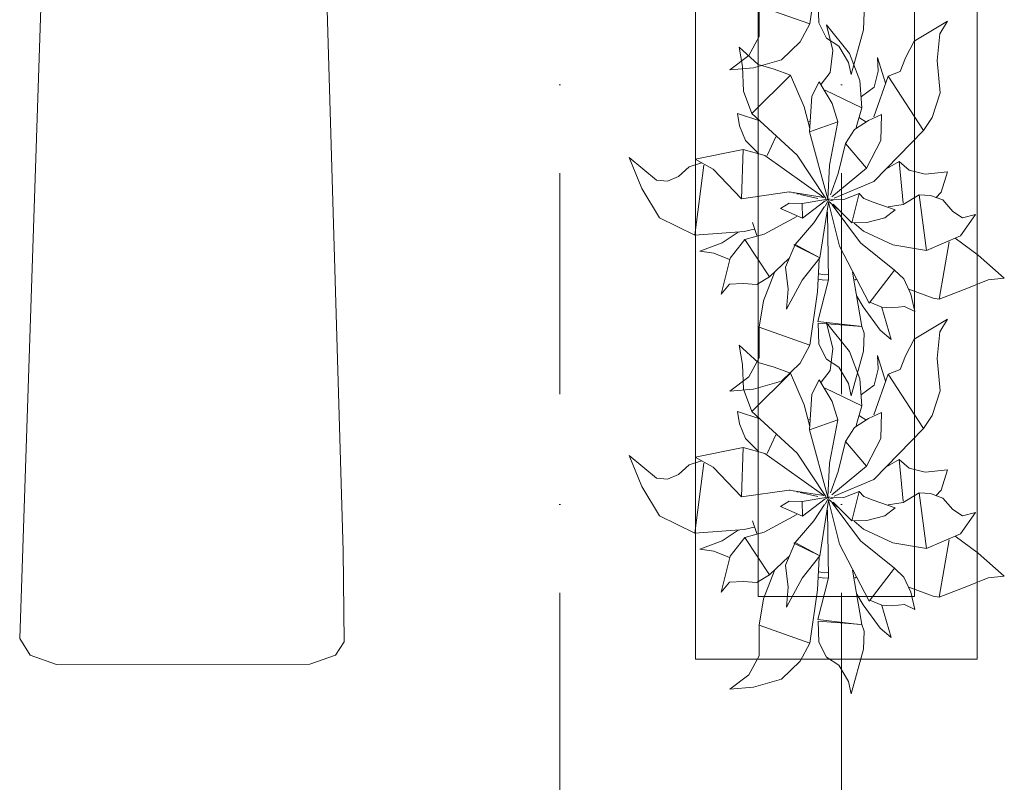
# Model space of a CAD drawing. Header units: millimetres. Extents: x -14761 to 157739, y -22400 to 107990.
# Tile 213 of 256: x 106688 to 108260, y 45642 to 46860. Entities that reach past the tile are written whole.
import ezdxf

# ---------------------------------------------------------------- set-up
doc = ezdxf.new("R2010")
doc.units = ezdxf.units.MM
doc.header["$MEASUREMENT"] = 0
doc.linetypes.add('Штрихпунктирная', pattern=[670.277762, 352.777767, -176.388884, 0, -141.111112])
for name, color, linetype in [('Интерьер - лежаки 2', 7, 'Continuous'), ('Интерьер - Мебель', 7, 'Continuous'), ('Элемент Модели - Оси', 7, 'Continuous')]:
    doc.layers.add(name, color=color, linetype=linetype)

msp = doc.modelspace()

# ---------------------------------------------------------------- linework, layer by layer
at = {"layer": 'Интерьер - лежаки 2', "color": 7, "linetype": 'Continuous', "lineweight": 15, "flags": 128}
msp.add_lwpolyline([(107204.1, 46011.1), (107205.9, 45865.9), (107191.8, 45844.5), (107151.1, 45830), (106746.2, 45829.9), (106704.4, 45844.5), (106687.7, 45871.3), (106741.1, 47470), (107161.1, 47470)], close=True, dxfattribs=at)
at = {"layer": 'Интерьер - Мебель', "color": 7, "linetype": 'Continuous', "lineweight": 15}
for p, q in [((107766.5, 47338.5), (107766.5, 45838.5)), ((108216.5, 45838.5), (108216.5, 47338.5)), ((107866.5, 47238.5), (107866.5, 45938.5)), ((108116.5, 45938.5), (108116.5, 47238.5)), ((107866.5, 45938.5), (108116.5, 45938.5)), ((107766.5, 45838.5), (108216.5, 45838.5))]:
    msp.add_line(p, q, dxfattribs=at)
at = {"layer": 'Интерьер - Мебель', "color": 252, "linetype": 'Continuous', "lineweight": 5}
for p, q in [((107949.4, 46852.9), (107961.4, 46937.9)), ((107949.4, 46852.9), (107961.4, 46937.9)), ((107868.1, 46832.7), (107868.4, 46881.5)), ((107868.1, 46832.7), (107868.4, 46881.5)), ((107868.4, 46881.5), (107949.4, 46852.9)), ((107868.4, 46881.5), (107949.4, 46852.9)), ((107962.4, 46888), (107963.6, 46854.5)), ((107962.4, 46888), (107963.6, 46854.5)), ((108034.8, 46843.4), (108035.9, 46871.8)), ((108034.8, 46843.4), (108035.9, 46871.8)), ((107933.8, 46824.3), (107949.4, 46852.9)), ((107933.8, 46824.3), (107949.4, 46852.9)), ((107963.6, 46854.5), (107976, 46830.4)), ((107963.6, 46854.5), (107976, 46830.4)), ((107976, 46851.5), (107986.1, 46810.5)), ((107976, 46851.5), (108012.4, 46805.6)), ((107976, 46851.5), (107986.1, 46810.5)), ((107976, 46851.5), (108012.4, 46805.6)), ((108115.6, 46825.4), (108169.1, 46857.4)), ((108115.6, 46825.4), (108169.1, 46857.4)), ((108156.6, 46837.1), (108169.1, 46857.4)), ((108156.6, 46837.1), (108169.1, 46857.4)), ((107851.6, 46802.4), (107868.1, 46832.7)), ((107851.6, 46802.4), (107868.1, 46832.7)), ((108015.1, 46772.1), (108034.8, 46843.4)), ((108015.1, 46772.1), (108034.8, 46843.4)), ((108152.5, 46794.5), (108156.6, 46837.1)), ((108152.5, 46794.5), (108156.6, 46837.1)), ((107836.5, 46815.6), (107841.9, 46784.9)), ((107836.5, 46815.6), (107866.5, 46788.3)), ((107836.5, 46815.6), (107841.9, 46784.9)), ((107836.5, 46815.6), (107866.5, 46788.3)), ((107903.8, 46795.5), (107933.8, 46824.3)), ((107903.8, 46795.5), (107933.8, 46824.3)), ((107976, 46830.4), (107995.7, 46817.5)), ((107976, 46830.4), (107995.7, 46817.5)), ((107995.7, 46817.5), (108010.9, 46791.5)), ((107995.7, 46817.5), (108010.9, 46791.5)), ((108102, 46798.9), (108115.6, 46825.4)), ((108102, 46798.9), (108115.6, 46825.4)), ((107821.5, 46779.4), (107851.6, 46802.4)), ((107821.5, 46779.4), (107851.6, 46802.4)), ((107981.6, 46775.1), (107986.1, 46810.5)), ((107981.6, 46775.1), (107986.1, 46810.5)), ((108012.4, 46805.6), (108029, 46762.3)), ((108012.4, 46805.6), (108029, 46762.3)), ((108057.3, 46799.3), (108058.3, 46777.6)), ((108057.3, 46799.3), (108070.2, 46758.5)), ((108057.3, 46799.3), (108058.3, 46777.6)), ((108057.3, 46799.3), (108070.2, 46758.5)), ((107841.9, 46784.9), (107843.1, 46745.4)), ((107841.9, 46784.9), (107843.1, 46745.4)), ((107859.5, 46782.7), (107903.8, 46795.5)), ((107859.5, 46782.7), (107903.8, 46795.5)), ((107866.5, 46788.3), (107892.3, 46780.4)), ((107866.5, 46788.3), (107892.3, 46780.4)), ((108010.9, 46791.5), (108015.1, 46772.1)), ((108010.9, 46791.5), (108015.1, 46772.1)), ((108093.4, 46777), (108102, 46798.9)), ((108093.4, 46777), (108102, 46798.9)), ((108152.5, 46794.5), (108157.5, 46743)), ((108152.5, 46794.5), (108157.5, 46743)), ((107821.5, 46779.4), (107859.5, 46782.7)), ((107821.5, 46779.4), (107859.5, 46782.7)), ((107856.7, 46710), (107918.5, 46771.1)), ((107856.7, 46710), (107918.5, 46771.1)), ((107892.3, 46780.4), (107918.5, 46771.1)), ((107892.3, 46780.4), (107918.5, 46771.1)), ((107918.5, 46771.1), (107940.2, 46720.5)), ((107918.5, 46771.1), (107940.2, 46720.5)), ((107967.4, 46756.6), (107981.6, 46775.1)), ((107967.4, 46756.6), (107981.6, 46775.1)), ((108051.3, 46704.6), (108074.5, 46769.5)), ((108051.3, 46704.6), (108074.5, 46769.5)), ((108051.8, 46751.8), (108058.3, 46777.6)), ((108051.8, 46751.8), (108058.3, 46777.6)), ((108074.5, 46769.5), (108093.4, 46777)), ((108074.5, 46769.5), (108093.4, 46777)), ((108074.5, 46769.5), (108130.6, 46682.7)), ((108074.5, 46769.5), (108130.6, 46682.7)), ((107952.2, 46737.6), (107964.2, 46760.6)), ((107952.2, 46737.6), (107964.2, 46760.6)), ((107964.2, 46760.6), (107984.9, 46726)), ((107964.2, 46760.6), (107984.9, 46726)), ((108029, 46762.3), (108032.2, 46719)), ((108029, 46762.3), (108032.2, 46719)), ((107843.1, 46745.4), (107856.7, 46710)), ((107843.1, 46745.4), (107856.7, 46710)), ((107948.8, 46680.5), (107952.2, 46737.6)), ((107948.8, 46680.5), (107952.2, 46737.6)), ((107973.5, 46747), (108032.2, 46719)), ((107973.5, 46747), (108032.2, 46719)), ((108031.9, 46736.8), (108051.8, 46751.8)), ((108031.9, 46736.8), (108051.8, 46751.8)), ((108144.3, 46703.3), (108157.5, 46743)), ((108144.3, 46703.3), (108157.5, 46743)), ((107984.9, 46726), (107993.7, 46696.3)), ((107984.9, 46726), (107993.7, 46696.3)), ((107833.8, 46710), (107836.8, 46690.3)), ((107833.8, 46710), (107869.3, 46698.1)), ((107833.8, 46710), (107836.8, 46690.3)), ((107833.8, 46710), (107869.3, 46698.1)), ((107856.7, 46710), (107929, 46643.1)), ((107856.7, 46710), (107929, 46643.1)), ((107940.2, 46720.5), (107949.1, 46685.7)), ((107940.2, 46720.5), (107949.1, 46685.7)), ((108023.4, 46687.3), (108032.2, 46719)), ((108023.4, 46687.3), (108032.2, 46719)), ((108042.6, 46698.8), (108063.5, 46708.4)), ((108042.6, 46698.8), (108063.5, 46708.4)), ((108062.8, 46666.8), (108063.5, 46708.4)), ((108062.8, 46666.8), (108063.5, 46708.4)), ((107836.8, 46690.3), (107846.7, 46666.9)), ((107836.8, 46690.3), (107846.7, 46666.9)), ((107946, 46696.6), (107949.7, 46697.8)), ((107946, 46696.6), (107949.7, 46697.8)), ((107948.8, 46680.5), (107993.7, 46696.3)), ((107948.8, 46680.5), (107993.7, 46696.3)), ((107980.7, 46627.3), (107993.7, 46696.3)), ((107980.7, 46627.3), (107993.7, 46696.3)), ((108020.4, 46684.2), (108042.6, 46698.8)), ((108020.4, 46684.2), (108042.6, 46698.8)), ((108028.7, 46703.1), (108038.4, 46696.4)), ((108028.7, 46703.1), (108038.4, 46696.4)), ((108130.6, 46682.7), (108144.3, 46703.3)), ((108130.6, 46682.7), (108144.3, 46703.3)), ((107948.8, 46680.5), (107977.9, 46573.2)), ((107948.8, 46680.5), (107977.9, 46573.2)), ((108005.9, 46661.9), (108020.4, 46684.2)), ((108005.9, 46661.9), (108020.4, 46684.2)), ((108051.5, 46601.3), (108130.6, 46682.7)), ((108051.5, 46601.3), (108130.6, 46682.7)), ((107846.7, 46666.9), (107867.3, 46645.9)), ((107846.7, 46666.9), (107867.3, 46645.9)), ((107880.9, 46642.7), (107894.7, 46672.8)), ((107880.9, 46642.7), (107894.7, 46672.8)), ((107994.4, 46614), (108005.9, 46661.9)), ((107994.4, 46614), (108005.9, 46661.9)), ((108005.9, 46661.9), (108039.7, 46622.6)), ((108005.9, 46661.9), (108039.7, 46622.6)), ((108039.7, 46622.6), (108062.8, 46666.8)), ((108039.7, 46622.6), (108062.8, 46666.8)), ((107766.2, 46636.7), (107842.5, 46652.3)), ((107766.2, 46636.7), (107842.5, 46652.3)), ((107840.2, 46573.4), (107842.5, 46652.3)), ((107840.2, 46573.4), (107842.5, 46652.3)), ((107842.5, 46652.3), (107877.2, 46642.8)), ((107842.5, 46652.3), (107877.2, 46642.8)), ((107877.2, 46642.8), (107971.3, 46575.6)), ((107877.2, 46642.8), (107971.3, 46575.6)), ((107929, 46643.1), (107974.7, 46573.8)), ((107929, 46643.1), (107974.7, 46573.8)), ((107660.6, 46639.7), (107680.8, 46590.1)), ((107660.6, 46639.7), (107704.5, 46603.6)), ((107660.6, 46639.7), (107680.8, 46590.1)), ((107660.6, 46639.7), (107704.5, 46603.6)), ((107756.7, 46624.8), (107776.4, 46631.1)), ((107756.7, 46624.8), (107776.4, 46631.1)), ((107765.7, 46515.5), (107779.8, 46627.2)), ((107765.7, 46515.5), (107779.8, 46627.2)), ((107766.2, 46636.7), (107795, 46620.8)), ((107766.2, 46636.7), (107795, 46620.8)), ((107977.9, 46573.2), (107980.7, 46627.3)), ((107977.9, 46573.2), (107980.7, 46627.3)), ((108073.2, 46622.4), (108091.7, 46633.3)), ((108073.2, 46622.4), (108091.7, 46633.3)), ((108091.7, 46633.3), (108098, 46566.5)), ((108091.7, 46633.3), (108108, 46619.4)), ((108091.7, 46633.3), (108098, 46566.5)), ((108091.7, 46633.3), (108108, 46619.4)), ((107739.6, 46609), (107756.7, 46624.8)), ((107739.6, 46609), (107756.7, 46624.8)), ((107795, 46620.8), (107840.2, 46573.4)), ((107795, 46620.8), (107840.2, 46573.4)), ((107982.3, 46579.7), (107994.4, 46614)), ((107982.3, 46579.7), (107994.4, 46614)), ((107984.1, 46576.9), (108039.7, 46622.6)), ((107984.1, 46576.9), (108039.7, 46622.6)), ((108074.7, 46625.6), (108075.5, 46623.1)), ((108074.7, 46625.6), (108075.5, 46623.1)), ((108108, 46619.4), (108133.5, 46612.8)), ((108108, 46619.4), (108133.5, 46612.8)), ((108133.5, 46612.8), (108168.9, 46616.8)), ((108133.5, 46612.8), (108168.9, 46616.8)), ((108159, 46584.1), (108168.9, 46616.8)), ((108159, 46584.1), (108168.9, 46616.8)), ((107704.5, 46603.6), (107721.8, 46601.8)), ((107704.5, 46603.6), (107721.8, 46601.8)), ((107721.8, 46601.8), (107739.6, 46609)), ((107721.8, 46601.8), (107739.6, 46609)), ((107988.2, 46574.6), (108051.5, 46601.3)), ((107988.2, 46574.6), (108051.5, 46601.3)), ((107680.8, 46590.1), (107709, 46543.1)), ((107680.8, 46590.1), (107709, 46543.1)), ((107840.2, 46573.4), (107916.3, 46584.5)), ((107840.2, 46573.4), (107916.3, 46584.5)), ((107916.3, 46584.5), (107971.3, 46575.6)), ((107916.3, 46584.5), (107971.3, 46575.6)), ((107916.6, 46584.2), (107917.6, 46584)), ((107916.6, 46584.2), (107917.6, 46584)), ((107922.4, 46583), (107924.4, 46582.5)), ((107922.4, 46583), (107924.4, 46582.5)), ((107928.2, 46581.7), (107932.1, 46580.9)), ((107928.2, 46581.7), (107932.1, 46580.9)), ((107934, 46580.4), (107962, 46574.3)), ((107934, 46580.4), (107962, 46574.3)), ((108003.3, 46572.5), (108027.9, 46581.9)), ((108003.3, 46572.5), (108027.9, 46581.9)), ((108016.1, 46535.3), (108027.9, 46581.9)), ((108016.1, 46535.3), (108027.9, 46581.9)), ((108027.9, 46581.9), (108035.6, 46574)), ((108027.9, 46581.9), (108035.6, 46574)), ((108098, 46564.5), (108123.6, 46580.1)), ((108098, 46564.5), (108123.6, 46580.1)), ((108123.6, 46580.1), (108135.5, 46491)), ((108123.6, 46580.1), (108142, 46578.7)), ((108123.6, 46580.1), (108135.5, 46491)), ((108123.6, 46580.1), (108142, 46578.7)), ((108150.4, 46575.2), (108159, 46584.1)), ((108150.4, 46575.2), (108159, 46584.1)), ((107902.6, 46558), (107916.4, 46566.8)), ((107902.6, 46558), (107916.4, 46566.8)), ((107916.4, 46566.8), (107937.1, 46566.1)), ((107916.4, 46566.8), (107937.1, 46566.1)), ((107937.1, 46566.1), (107977.9, 46573.2)), ((107937.1, 46566.1), (107977.9, 46573.2)), ((107937.1, 46566.1), (107937.3, 46542.5)), ((107937.1, 46566.1), (107937.3, 46542.5)), ((107937.3, 46542.5), (107973.9, 46570.3)), ((107937.3, 46542.5), (107973.9, 46570.3)), ((107965.4, 46479.2), (107979.2, 46567.6)), ((107965.4, 46479.2), (107979.2, 46567.6)), ((107973.7, 46561.6), (107980.1, 46573.6)), ((107973.7, 46561.6), (107980.1, 46573.6)), ((107974.4, 46570.5), (107980.1, 46573.6)), ((107974.4, 46570.5), (107980.1, 46573.6)), ((107975.4, 46572.8), (107977.4, 46572.3)), ((107975.4, 46572.8), (107977.4, 46572.3)), ((107976.9, 46572.5), (107977.9, 46573.2)), ((107976.9, 46572.5), (107977.9, 46573.2)), ((107979.1, 46568.4), (107996.4, 46498)), ((107979.1, 46568.4), (107996.4, 46498)), ((107979.3, 46571.9), (107986.2, 46570.2)), ((107979.3, 46571.9), (107986.2, 46570.2)), ((107979.3, 46569.5), (107993.9, 46556.9)), ((107979.3, 46569.5), (107993.9, 46556.9)), ((107982.6, 46573.1), (108003.3, 46572.5)), ((107982.6, 46573.1), (108003.3, 46572.5)), ((107984.8, 46563.9), (108030.3, 46503)), ((107984.8, 46563.9), (108030.3, 46503)), ((107986.3, 46564.9), (108016.1, 46535.3)), ((107986.3, 46564.9), (108016.1, 46535.3)), ((108035.6, 46574), (108050.1, 46568.4)), ((108035.6, 46574), (108050.1, 46568.4)), ((108050.1, 46568.4), (108085.3, 46556)), ((108050.1, 46568.4), (108085.3, 46556)), ((108074.2, 46560.8), (108098, 46564.5)), ((108074.2, 46560.8), (108098, 46564.5)), ((108142, 46578.7), (108161.6, 46571.7)), ((108142, 46578.7), (108161.6, 46571.7)), ((108161.6, 46571.7), (108177.7, 46553.2)), ((108161.6, 46571.7), (108177.7, 46553.2)), ((107902.6, 46558), (107937.3, 46542.5)), ((107902.6, 46558), (107937.3, 46542.5)), ((107955.8, 46535.2), (107972.4, 46561.5)), ((107955.8, 46535.2), (107972.4, 46561.5)), ((107977.2, 46552.1), (107979, 46444)), ((107977.2, 46552.1), (107979, 46444)), ((108069.2, 46543.2), (108085.3, 46556)), ((108069.2, 46543.2), (108085.3, 46556)), ((108177.7, 46553.2), (108193.1, 46543.4)), ((108177.7, 46553.2), (108193.1, 46543.4)), ((108189.7, 46514.2), (108213.7, 46548.5)), ((108189.7, 46514.2), (108213.7, 46548.5)), ((108193.1, 46543.4), (108213.7, 46548.5)), ((108193.1, 46543.4), (108213.7, 46548.5)), ((107709, 46543.1), (107765.7, 46515.5)), ((107709, 46543.1), (107765.7, 46515.5)), ((107857.7, 46535.5), (107864.8, 46514.8)), ((107857.7, 46535.5), (107864.8, 46514.8)), ((107876.4, 46517.1), (107928.2, 46545.3)), ((107876.4, 46517.1), (107928.2, 46545.3)), ((107925.8, 46500.5), (107955.8, 46535.2)), ((107925.8, 46500.5), (107955.8, 46535.2)), ((108016.1, 46535.3), (108040.2, 46535.7)), ((108016.1, 46535.3), (108040.2, 46535.7)), ((108020, 46534.6), (108034.7, 46522.1)), ((108020, 46534.6), (108034.7, 46522.1)), ((108040.2, 46535.7), (108069.2, 46543.2)), ((108040.2, 46535.7), (108069.2, 46543.2)), ((107765.7, 46515.5), (107844.1, 46521.5)), ((107765.7, 46515.5), (107844.1, 46521.5)), ((107809.4, 46503), (107834.9, 46520.2)), ((107809.4, 46503), (107834.9, 46520.2)), ((107844.1, 46521.5), (107860.5, 46524.9)), ((107844.1, 46521.5), (107860.5, 46524.9)), ((107845.6, 46508.7), (107876.4, 46517.1)), ((107845.6, 46508.7), (107876.4, 46517.1)), ((108034.7, 46522.1), (108081.6, 46500.3)), ((108034.7, 46522.1), (108081.6, 46500.3)), ((107773.6, 46490), (107809.4, 46503)), ((107773.6, 46490), (107809.4, 46503)), ((107821.8, 46478.9), (107845.6, 46508.7)), ((107821.8, 46478.9), (107845.6, 46508.7)), ((107845.6, 46508.7), (107885, 46449)), ((107845.6, 46508.7), (107885, 46449)), ((108030.3, 46503), (108084.3, 46459.8)), ((108030.3, 46503), (108084.3, 46459.8)), ((108135.5, 46491), (108189.7, 46514.2)), ((108135.5, 46491), (108189.7, 46514.2)), ((108155.8, 46413.4), (108171.5, 46504.6)), ((108155.8, 46413.4), (108171.5, 46504.6)), ((108181.3, 46510.7), (108218, 46483.5)), ((108181.3, 46510.7), (108218, 46483.5)), ((107773.6, 46490), (107796, 46486.9)), ((107773.6, 46490), (107796, 46486.9)), ((107796, 46486.9), (107820.7, 46476.8)), ((107796, 46486.9), (107820.7, 46476.8)), ((107910.6, 46464.6), (107925.8, 46500.5)), ((107910.6, 46464.6), (107925.8, 46500.5)), ((107923.6, 46499.8), (107925.8, 46500.5)), ((107923.6, 46499.8), (107925.8, 46500.5)), ((107923.6, 46499.8), (107965.4, 46479.2)), ((107923.6, 46499.8), (107965.4, 46479.2)), ((107925.8, 46500.5), (107965.4, 46479.2)), ((107925.8, 46500.5), (107965.4, 46479.2)), ((107996.4, 46498), (108043.7, 46407)), ((107996.4, 46498), (108043.7, 46407)), ((108081.6, 46500.3), (108135.5, 46491)), ((108081.6, 46500.3), (108135.5, 46491)), ((107807.6, 46421.3), (107821.8, 46478.9)), ((107807.6, 46421.3), (107821.8, 46478.9)), ((107885, 46449), (107915.7, 46478.4)), ((107885, 46449), (107915.7, 46478.4)), ((107936.8, 46443.5), (107965.4, 46479.2)), ((107936.8, 46443.5), (107965.4, 46479.2)), ((107961.4, 46424.8), (107964.2, 46476.8)), ((107961.4, 46424.8), (107964.2, 46476.8)), ((108218, 46483.5), (108259.7, 46446.7)), ((108218, 46483.5), (108259.7, 46446.7)), ((107875.1, 46410.5), (107892.7, 46456)), ((107875.1, 46410.5), (107892.7, 46456)), ((107910.6, 46464.6), (107914.6, 46429)), ((107910.6, 46464.6), (107914.6, 46429)), ((107964.1, 46453.8), (107972.2, 46452.2)), ((107964.1, 46453.8), (107972.2, 46452.2)), ((108017.3, 46456.5), (108032.4, 46369.4)), ((108017.3, 46456.5), (108032.4, 46369.4)), ((108043.7, 46407), (108084.3, 46459.8)), ((108043.7, 46407), (108084.3, 46459.8)), ((108084.3, 46459.8), (108099.4, 46445.5)), ((108084.3, 46459.8), (108099.4, 46445.5)), ((107821.1, 46437.4), (107842.6, 46438.4)), ((107821.1, 46437.4), (107842.6, 46438.4)), ((107842.6, 46438.4), (107864.7, 46436.6)), ((107842.6, 46438.4), (107864.7, 46436.6)), ((107864.7, 46436.6), (107885, 46449)), ((107864.7, 46436.6), (107885, 46449)), ((107911.8, 46397.1), (107936.8, 46443.5)), ((107911.8, 46397.1), (107936.8, 46443.5)), ((107961.8, 46377.8), (107979, 46444)), ((107961.8, 46377.8), (107979, 46444)), ((107963, 46445.3), (107971.8, 46443.5)), ((107963, 46445.3), (107971.8, 46443.5)), ((107971.8, 46443.5), (107978.5, 46443.9)), ((107971.8, 46443.5), (107978.5, 46443.9)), ((107972.2, 46452.2), (107977.8, 46452.6)), ((107972.2, 46452.2), (107977.8, 46452.6)), ((108021, 46443.8), (108023, 46445)), ((108021, 46443.8), (108023, 46445)), ((108099.4, 46445.5), (108110.7, 46421)), ((108099.4, 46445.5), (108110.7, 46421)), ((108202.6, 46431.3), (108233.7, 46444.2)), ((108202.6, 46431.3), (108233.7, 46444.2)), ((108233.7, 46444.2), (108259.7, 46446.7)), ((108233.7, 46444.2), (108259.7, 46446.7)), ((107807.6, 46421.3), (107821.1, 46437.4)), ((107807.6, 46421.3), (107821.1, 46437.4)), ((107911.8, 46397.1), (107914.6, 46429)), ((107911.8, 46397.1), (107914.6, 46429)), ((107949.4, 46339.8), (107961.4, 46424.8)), ((107949.4, 46339.8), (107961.4, 46424.8)), ((108107, 46429.3), (108145.9, 46414.6)), ((108107, 46429.3), (108145.9, 46414.6)), ((108155.8, 46413.4), (108202.6, 46431.3)), ((108155.8, 46413.4), (108202.6, 46431.3)), ((107868.4, 46368.5), (107875.1, 46410.5)), ((107868.4, 46368.5), (107875.1, 46410.5)), ((108024.3, 46418.2), (108034.1, 46400.9)), ((108024.3, 46418.2), (108034.1, 46400.9)), ((108045, 46408.7), (108064.4, 46400.3)), ((108045, 46408.7), (108064.4, 46400.3)), ((108110.7, 46421), (108116.6, 46393.4)), ((108110.7, 46421), (108116.6, 46393.4)), ((108145.9, 46414.6), (108155.8, 46413.4)), ((108145.9, 46414.6), (108155.8, 46413.4)), ((108034.1, 46400.9), (108061.4, 46363.9)), ((108034.1, 46400.9), (108061.4, 46363.9)), ((108063.9, 46399.7), (108079.1, 46348.9)), ((108063.9, 46399.7), (108079.1, 46348.9)), ((108064.4, 46400.3), (108080.3, 46399.5)), ((108064.4, 46400.3), (108080.3, 46399.5)), ((108080.3, 46399.5), (108100.4, 46401.5)), ((108080.3, 46399.5), (108100.4, 46401.5)), ((108100.4, 46401.5), (108116.6, 46393.4)), ((108100.4, 46401.5), (108116.6, 46393.4)), ((107961.8, 46377.8), (108028.6, 46369.9)), ((107961.8, 46377.8), (108028.6, 46369.9)), ((107962.4, 46375), (107963.6, 46341.4)), ((107962.4, 46375), (108032.4, 46369.4)), ((107962.4, 46375), (107963.6, 46341.4)), ((107962.4, 46375), (108032.4, 46369.4)), ((107976, 46375.5), (107986.1, 46334.4)), ((107976, 46375.5), (108012.4, 46329.6)), ((107976, 46375.5), (107986.1, 46334.4)), ((107976, 46375.5), (108012.4, 46329.6)), ((108115.6, 46349.4), (108169.1, 46381.3)), ((108115.6, 46349.4), (108169.1, 46381.3)), ((108156.6, 46361.1), (108169.1, 46381.3)), ((108156.6, 46361.1), (108169.1, 46381.3)), ((107868.1, 46319.7), (107868.4, 46368.5)), ((107868.1, 46319.7), (107868.4, 46368.5)), ((107868.4, 46368.5), (107949.4, 46339.8)), ((107868.4, 46368.5), (107949.4, 46339.8)), ((108032.4, 46369.4), (108035.9, 46358.7)), ((108032.4, 46369.4), (108035.9, 46358.7)), ((108061.4, 46363.9), (108079.1, 46348.9)), ((108061.4, 46363.9), (108079.1, 46348.9)), ((108152.5, 46318.4), (108156.6, 46361.1)), ((108152.5, 46318.4), (108156.6, 46361.1)), ((108034.8, 46330.3), (108035.9, 46358.7)), ((108034.8, 46330.3), (108035.9, 46358.7)), ((108102, 46322.9), (108115.6, 46349.4)), ((108102, 46322.9), (108115.6, 46349.4)), ((107836.5, 46339.6), (107841.9, 46308.9)), ((107836.5, 46339.6), (107866.5, 46312.3)), ((107836.5, 46339.6), (107841.9, 46308.9)), ((107836.5, 46339.6), (107866.5, 46312.3)), ((107933.8, 46311.2), (107949.4, 46339.8)), ((107933.8, 46311.2), (107949.4, 46339.8)), ((107963.6, 46341.4), (107976, 46317.4)), ((107963.6, 46341.4), (107976, 46317.4)), ((107981.6, 46299.1), (107986.1, 46334.4)), ((107981.6, 46299.1), (107986.1, 46334.4)), ((108012.4, 46329.6), (108029, 46286.2)), ((108012.4, 46329.6), (108029, 46286.2)), ((108015.1, 46259.1), (108034.8, 46330.3)), ((108015.1, 46259.1), (108034.8, 46330.3)), ((107851.6, 46289.3), (107868.1, 46319.7)), ((107851.6, 46289.3), (107868.1, 46319.7)), ((107866.5, 46312.3), (107892.3, 46304.4)), ((107866.5, 46312.3), (107892.3, 46304.4)), ((107976, 46317.4), (107995.7, 46304.5)), ((107976, 46317.4), (107995.7, 46304.5)), ((108057.3, 46323.3), (108058.3, 46301.5)), ((108057.3, 46323.3), (108070.2, 46282.5)), ((108057.3, 46323.3), (108058.3, 46301.5)), ((108057.3, 46323.3), (108070.2, 46282.5)), ((108093.4, 46301), (108102, 46322.9)), ((108093.4, 46301), (108102, 46322.9)), ((108152.5, 46318.4), (108157.5, 46266.9)), ((108152.5, 46318.4), (108157.5, 46266.9)), ((107841.9, 46308.9), (107843.1, 46269.4)), ((107841.9, 46308.9), (107843.1, 46269.4)), ((107892.3, 46304.4), (107918.5, 46295.1)), ((107892.3, 46304.4), (107918.5, 46295.1)), ((107903.8, 46282.4), (107933.8, 46311.2)), ((107903.8, 46282.4), (107933.8, 46311.2)), ((107967.4, 46280.6), (107981.6, 46299.1)), ((107967.4, 46280.6), (107981.6, 46299.1)), ((107995.7, 46304.5), (108010.9, 46278.4)), ((107995.7, 46304.5), (108010.9, 46278.4)), ((108051.8, 46275.8), (108058.3, 46301.5)), ((108051.8, 46275.8), (108058.3, 46301.5)), ((108074.5, 46293.5), (108093.4, 46301)), ((108074.5, 46293.5), (108093.4, 46301)), ((107821.5, 46266.4), (107851.6, 46289.3)), ((107821.5, 46266.4), (107851.6, 46289.3)), ((107856.7, 46234), (107918.5, 46295.1)), ((107856.7, 46234), (107918.5, 46295.1)), ((107859.5, 46269.7), (107903.8, 46282.4)), ((107859.5, 46269.7), (107903.8, 46282.4)), ((107918.5, 46295.1), (107940.2, 46244.5)), ((107918.5, 46295.1), (107940.2, 46244.5)), ((107952.2, 46261.6), (107964.2, 46284.6)), ((107952.2, 46261.6), (107964.2, 46284.6)), ((107964.2, 46284.6), (107984.9, 46250)), ((107964.2, 46284.6), (107984.9, 46250)), ((108029, 46286.2), (108032.2, 46243)), ((108029, 46286.2), (108032.2, 46243)), ((108051.3, 46228.5), (108074.5, 46293.5)), ((108051.3, 46228.5), (108074.5, 46293.5)), ((108074.5, 46293.5), (108130.6, 46206.7)), ((108074.5, 46293.5), (108130.6, 46206.7)), ((107821.5, 46266.4), (107859.5, 46269.7)), ((107821.5, 46266.4), (107859.5, 46269.7)), ((107843.1, 46269.4), (107856.7, 46234)), ((107843.1, 46269.4), (107856.7, 46234)), ((107973.5, 46271), (108032.2, 46243)), ((107973.5, 46271), (108032.2, 46243)), ((108010.9, 46278.4), (108015.1, 46259.1)), ((108010.9, 46278.4), (108015.1, 46259.1)), ((108031.9, 46260.8), (108051.8, 46275.8)), ((108031.9, 46260.8), (108051.8, 46275.8)), ((108144.3, 46227.3), (108157.5, 46266.9)), ((108144.3, 46227.3), (108157.5, 46266.9)), ((107948.8, 46204.4), (107952.2, 46261.6)), ((107948.8, 46204.4), (107952.2, 46261.6)), ((107984.9, 46250), (107993.7, 46220.3)), ((107984.9, 46250), (107993.7, 46220.3)), ((107833.8, 46234), (107836.8, 46214.3)), ((107833.8, 46234), (107869.3, 46222.1)), ((107833.8, 46234), (107836.8, 46214.3)), ((107833.8, 46234), (107869.3, 46222.1)), ((107856.7, 46234), (107929, 46167.1)), ((107856.7, 46234), (107929, 46167.1)), ((107940.2, 46244.5), (107949.1, 46209.7)), ((107940.2, 46244.5), (107949.1, 46209.7)), ((108023.4, 46211.3), (108032.2, 46243)), ((108023.4, 46211.3), (108032.2, 46243)), ((107946, 46220.6), (107949.7, 46221.8)), ((107946, 46220.6), (107949.7, 46221.8)), ((107948.8, 46204.4), (107993.7, 46220.3)), ((107948.8, 46204.4), (107993.7, 46220.3)), ((107980.7, 46151.2), (107993.7, 46220.3)), ((107980.7, 46151.2), (107993.7, 46220.3)), ((108020.4, 46208.2), (108042.6, 46222.7)), ((108020.4, 46208.2), (108042.6, 46222.7)), ((108028.7, 46227.1), (108038.4, 46220.4)), ((108028.7, 46227.1), (108038.4, 46220.4)), ((108042.6, 46222.7), (108063.5, 46232.4)), ((108042.6, 46222.7), (108063.5, 46232.4)), ((108062.8, 46190.8), (108063.5, 46232.4)), ((108062.8, 46190.8), (108063.5, 46232.4)), ((108130.6, 46206.7), (108144.3, 46227.3)), ((108130.6, 46206.7), (108144.3, 46227.3)), ((107836.8, 46214.3), (107846.7, 46190.9)), ((107836.8, 46214.3), (107846.7, 46190.9)), ((107948.8, 46204.4), (107977.9, 46097.2)), ((107948.8, 46204.4), (107977.9, 46097.2)), ((108005.9, 46185.9), (108020.4, 46208.2)), ((108005.9, 46185.9), (108020.4, 46208.2)), ((108051.5, 46125.2), (108130.6, 46206.7)), ((108051.5, 46125.2), (108130.6, 46206.7)), ((107846.7, 46190.9), (107867.3, 46169.9)), ((107846.7, 46190.9), (107867.3, 46169.9)), ((107880.9, 46166.7), (107894.7, 46196.8)), ((107880.9, 46166.7), (107894.7, 46196.8)), ((108039.7, 46146.5), (108062.8, 46190.8)), ((108039.7, 46146.5), (108062.8, 46190.8)), ((107766.2, 46160.7), (107842.5, 46176.3)), ((107766.2, 46160.7), (107842.5, 46176.3)), ((107840.2, 46097.3), (107842.5, 46176.3)), ((107840.2, 46097.3), (107842.5, 46176.3)), ((107842.5, 46176.3), (107877.2, 46166.7)), ((107842.5, 46176.3), (107877.2, 46166.7)), ((107994.4, 46137.9), (108005.9, 46185.9)), ((107994.4, 46137.9), (108005.9, 46185.9)), ((108005.9, 46185.9), (108039.7, 46146.5)), ((108005.9, 46185.9), (108039.7, 46146.5)), ((107660.6, 46163.7), (107680.8, 46114.1)), ((107660.6, 46163.7), (107704.5, 46127.6)), ((107660.6, 46163.7), (107680.8, 46114.1)), ((107660.6, 46163.7), (107704.5, 46127.6)), ((107756.7, 46148.8), (107776.4, 46155.1)), ((107756.7, 46148.8), (107776.4, 46155.1)), ((107766.2, 46160.7), (107795, 46144.8)), ((107766.2, 46160.7), (107795, 46144.8)), ((107877.2, 46166.7), (107971.3, 46099.5)), ((107877.2, 46166.7), (107971.3, 46099.5)), ((107929, 46167.1), (107974.7, 46097.8)), ((107929, 46167.1), (107974.7, 46097.8)), ((108073.2, 46146.4), (108091.7, 46157.3)), ((108073.2, 46146.4), (108091.7, 46157.3)), ((108091.7, 46157.3), (108098, 46090.5)), ((108091.7, 46157.3), (108108, 46143.3)), ((108091.7, 46157.3), (108098, 46090.5)), ((108091.7, 46157.3), (108108, 46143.3)), ((107739.6, 46133), (107756.7, 46148.8)), ((107739.6, 46133), (107756.7, 46148.8)), ((107765.7, 46039.5), (107779.8, 46151.2)), ((107765.7, 46039.5), (107779.8, 46151.2)), ((107795, 46144.8), (107840.2, 46097.3)), ((107795, 46144.8), (107840.2, 46097.3)), ((107977.9, 46097.2), (107980.7, 46151.2)), ((107977.9, 46097.2), (107980.7, 46151.2)), ((107984.1, 46100.9), (108039.7, 46146.5)), ((107984.1, 46100.9), (108039.7, 46146.5)), ((108074.7, 46149.5), (108075.5, 46147.1)), ((108074.7, 46149.5), (108075.5, 46147.1)), ((108108, 46143.3), (108133.5, 46136.8)), ((108108, 46143.3), (108133.5, 46136.8)), ((108133.5, 46136.8), (108168.9, 46140.7)), ((108133.5, 46136.8), (108168.9, 46140.7)), ((108159, 46108.1), (108168.9, 46140.7)), ((108159, 46108.1), (108168.9, 46140.7)), ((107704.5, 46127.6), (107721.8, 46125.8)), ((107704.5, 46127.6), (107721.8, 46125.8)), ((107721.8, 46125.8), (107739.6, 46133)), ((107721.8, 46125.8), (107739.6, 46133)), ((107982.3, 46103.7), (107994.4, 46137.9)), ((107982.3, 46103.7), (107994.4, 46137.9)), ((107988.2, 46098.5), (108051.5, 46125.2)), ((107988.2, 46098.5), (108051.5, 46125.2)), ((107680.8, 46114.1), (107709, 46067.1)), ((107680.8, 46114.1), (107709, 46067.1)), ((107840.2, 46097.3), (107916.3, 46108.4)), ((107840.2, 46097.3), (107916.3, 46108.4)), ((107916.3, 46108.4), (107971.3, 46099.5)), ((107916.3, 46108.4), (107971.3, 46099.5)), ((107916.6, 46108.2), (107917.6, 46108)), ((107916.6, 46108.2), (107917.6, 46108)), ((108150.4, 46099.2), (108159, 46108.1)), ((108150.4, 46099.2), (108159, 46108.1)), ((107922.4, 46106.9), (107924.4, 46106.5)), ((107922.4, 46106.9), (107924.4, 46106.5)), ((107928.2, 46105.7), (107932.1, 46104.8)), ((107928.2, 46105.7), (107932.1, 46104.8)), ((107934, 46104.4), (107962, 46098.3)), ((107934, 46104.4), (107962, 46098.3)), ((107937.1, 46090), (107977.9, 46097.2)), ((107937.1, 46090), (107977.9, 46097.2)), ((107937.3, 46066.5), (107973.9, 46094.2)), ((107937.3, 46066.5), (107973.9, 46094.2)), ((107973.7, 46085.6), (107980.1, 46097.6)), ((107973.7, 46085.6), (107980.1, 46097.6)), ((107974.4, 46094.5), (107980.1, 46097.6)), ((107974.4, 46094.5), (107980.1, 46097.6)), ((107975.4, 46096.8), (107977.4, 46096.3)), ((107975.4, 46096.8), (107977.4, 46096.3)), ((107976.9, 46096.5), (107977.9, 46097.2)), ((107976.9, 46096.5), (107977.9, 46097.2)), ((107979.1, 46092.4), (107996.4, 46022)), ((107979.1, 46092.4), (107996.4, 46022)), ((107979.3, 46095.8), (107986.2, 46094.2)), ((107979.3, 46095.8), (107986.2, 46094.2)), ((107979.3, 46093.4), (107993.9, 46080.9)), ((107979.3, 46093.4), (107993.9, 46080.9)), ((107982.6, 46097.1), (108003.3, 46096.5)), ((107982.6, 46097.1), (108003.3, 46096.5)), ((108003.3, 46096.5), (108027.9, 46105.9)), ((108003.3, 46096.5), (108027.9, 46105.9)), ((108016.1, 46059.3), (108027.9, 46105.9)), ((108016.1, 46059.3), (108027.9, 46105.9)), ((108027.9, 46105.9), (108035.6, 46098)), ((108027.9, 46105.9), (108035.6, 46098)), ((108035.6, 46098), (108050.1, 46092.3)), ((108035.6, 46098), (108050.1, 46092.3)), ((108050.1, 46092.3), (108085.3, 46080)), ((108050.1, 46092.3), (108085.3, 46080)), ((108098, 46088.5), (108123.6, 46104.1)), ((108098, 46088.5), (108123.6, 46104.1)), ((108123.6, 46104.1), (108135.5, 46015)), ((108123.6, 46104.1), (108142, 46102.6)), ((108123.6, 46104.1), (108135.5, 46015)), ((108123.6, 46104.1), (108142, 46102.6)), ((108142, 46102.6), (108161.6, 46095.6)), ((108142, 46102.6), (108161.6, 46095.6)), ((108161.6, 46095.6), (108177.7, 46077.2)), ((108161.6, 46095.6), (108177.7, 46077.2)), ((107902.6, 46081.9), (107916.4, 46090.8)), ((107902.6, 46081.9), (107916.4, 46090.8)), ((107902.6, 46081.9), (107937.3, 46066.5)), ((107902.6, 46081.9), (107937.3, 46066.5)), ((107916.4, 46090.8), (107937.1, 46090)), ((107916.4, 46090.8), (107937.1, 46090)), ((107937.1, 46090), (107937.3, 46066.5)), ((107937.1, 46090), (107937.3, 46066.5)), ((107955.8, 46059.2), (107972.4, 46085.4)), ((107955.8, 46059.2), (107972.4, 46085.4)), ((107965.4, 46003.2), (107979.2, 46091.6)), ((107965.4, 46003.2), (107979.2, 46091.6)), ((107984.8, 46087.9), (108030.3, 46027)), ((107984.8, 46087.9), (108030.3, 46027)), ((107986.3, 46088.8), (108016.1, 46059.3)), ((107986.3, 46088.8), (108016.1, 46059.3)), ((108069.2, 46067.2), (108085.3, 46080)), ((108069.2, 46067.2), (108085.3, 46080)), ((108074.2, 46084.8), (108098, 46088.5)), ((108074.2, 46084.8), (108098, 46088.5)), ((108177.7, 46077.2), (108193.1, 46067.3)), ((108177.7, 46077.2), (108193.1, 46067.3)), ((107709, 46067.1), (107765.7, 46039.5)), ((107709, 46067.1), (107765.7, 46039.5)), ((107876.4, 46041.1), (107928.2, 46069.3)), ((107876.4, 46041.1), (107928.2, 46069.3)), ((107977.2, 46076.1), (107979, 45967.9)), ((107977.2, 46076.1), (107979, 45967.9)), ((108040.2, 46059.7), (108069.2, 46067.2)), ((108040.2, 46059.7), (108069.2, 46067.2)), ((108189.7, 46038.2), (108213.7, 46072.5)), ((108189.7, 46038.2), (108213.7, 46072.5)), ((108193.1, 46067.3), (108213.7, 46072.5)), ((108193.1, 46067.3), (108213.7, 46072.5)), ((107765.7, 46039.5), (107844.1, 46045.5)), ((107765.7, 46039.5), (107844.1, 46045.5)), ((107844.1, 46045.5), (107860.5, 46048.9)), ((107844.1, 46045.5), (107860.5, 46048.9)), ((107857.7, 46059.4), (107864.8, 46038.8)), ((107857.7, 46059.4), (107864.8, 46038.8)), ((107925.8, 46024.5), (107955.8, 46059.2)), ((107925.8, 46024.5), (107955.8, 46059.2)), ((108016.1, 46059.3), (108040.2, 46059.7)), ((108016.1, 46059.3), (108040.2, 46059.7)), ((108020, 46058.6), (108034.7, 46046.1)), ((108020, 46058.6), (108034.7, 46046.1)), ((108034.7, 46046.1), (108081.6, 46024.2)), ((108034.7, 46046.1), (108081.6, 46024.2)), ((107809.4, 46027), (107834.9, 46044.2)), ((107809.4, 46027), (107834.9, 46044.2)), ((107821.8, 46002.9), (107845.6, 46032.7)), ((107821.8, 46002.9), (107845.6, 46032.7)), ((107845.6, 46032.7), (107876.4, 46041.1)), ((107845.6, 46032.7), (107876.4, 46041.1)), ((107845.6, 46032.7), (107885, 45973)), ((107845.6, 46032.7), (107885, 45973)), ((108135.5, 46015), (108189.7, 46038.2)), ((108135.5, 46015), (108189.7, 46038.2)), ((108181.3, 46034.7), (108218, 46007.5)), ((108181.3, 46034.7), (108218, 46007.5)), ((107773.6, 46014), (107809.4, 46027)), ((107773.6, 46014), (107809.4, 46027)), ((107773.6, 46014), (107796, 46010.9)), ((107773.6, 46014), (107796, 46010.9)), ((107910.6, 45988.6), (107925.8, 46024.5)), ((107910.6, 45988.6), (107925.8, 46024.5)), ((107923.6, 46023.7), (107925.8, 46024.5)), ((107923.6, 46023.7), (107925.8, 46024.5)), ((107923.6, 46023.7), (107965.4, 46003.2)), ((107923.6, 46023.7), (107965.4, 46003.2)), ((107925.8, 46024.5), (107965.4, 46003.2)), ((107925.8, 46024.5), (107965.4, 46003.2)), ((107996.4, 46022), (108043.7, 45930.9)), ((107996.4, 46022), (108043.7, 45930.9)), ((108030.3, 46027), (108084.3, 45983.8)), ((108030.3, 46027), (108084.3, 45983.8)), ((108081.6, 46024.2), (108135.5, 46015)), ((108081.6, 46024.2), (108135.5, 46015)), ((108155.8, 45937.4), (108171.5, 46028.6)), ((108155.8, 45937.4), (108171.5, 46028.6)), ((107796, 46010.9), (107820.7, 46000.8)), ((107796, 46010.9), (107820.7, 46000.8)), ((107807.6, 45945.3), (107821.8, 46002.9)), ((107807.6, 45945.3), (107821.8, 46002.9)), ((107885, 45973), (107915.7, 46002.3)), ((107885, 45973), (107915.7, 46002.3)), ((107936.8, 45967.5), (107965.4, 46003.2)), ((107936.8, 45967.5), (107965.4, 46003.2)), ((107961.4, 45948.8), (107964.2, 46000.8)), ((107961.4, 45948.8), (107964.2, 46000.8)), ((108218, 46007.5), (108259.7, 45970.7)), ((108218, 46007.5), (108259.7, 45970.7)), ((107910.6, 45988.6), (107914.6, 45953)), ((107910.6, 45988.6), (107914.6, 45953)), ((108043.7, 45930.9), (108084.3, 45983.8)), ((108043.7, 45930.9), (108084.3, 45983.8)), ((108084.3, 45983.8), (108099.4, 45969.4)), ((108084.3, 45983.8), (108099.4, 45969.4)), ((107864.7, 45960.6), (107885, 45973)), ((107864.7, 45960.6), (107885, 45973)), ((107875.1, 45934.4), (107892.7, 45980)), ((107875.1, 45934.4), (107892.7, 45980)), ((107911.8, 45921.1), (107936.8, 45967.5)), ((107911.8, 45921.1), (107936.8, 45967.5)), ((107961.8, 45901.7), (107979, 45967.9)), ((107961.8, 45901.7), (107979, 45967.9)), ((107963, 45969.3), (107971.8, 45967.5)), ((107963, 45969.3), (107971.8, 45967.5)), ((107964.1, 45977.8), (107972.2, 45976.2)), ((107964.1, 45977.8), (107972.2, 45976.2)), ((107971.8, 45967.5), (107978.5, 45967.9)), ((107971.8, 45967.5), (107978.5, 45967.9)), ((107972.2, 45976.2), (107977.8, 45976.5)), ((107972.2, 45976.2), (107977.8, 45976.5)), ((108017.3, 45980.5), (108032.4, 45893.4)), ((108017.3, 45980.5), (108032.4, 45893.4)), ((108021, 45967.7), (108023, 45969)), ((108021, 45967.7), (108023, 45969)), ((108099.4, 45969.4), (108110.7, 45945)), ((108099.4, 45969.4), (108110.7, 45945)), ((108202.6, 45955.3), (108233.7, 45968.2)), ((108202.6, 45955.3), (108233.7, 45968.2)), ((108233.7, 45968.2), (108259.7, 45970.7)), ((108233.7, 45968.2), (108259.7, 45970.7)), ((107807.6, 45945.3), (107821.1, 45961.4)), ((107807.6, 45945.3), (107821.1, 45961.4)), ((107821.1, 45961.4), (107842.6, 45962.4)), ((107821.1, 45961.4), (107842.6, 45962.4)), ((107842.6, 45962.4), (107864.7, 45960.6)), ((107842.6, 45962.4), (107864.7, 45960.6)), ((107911.8, 45921.1), (107914.6, 45953)), ((107911.8, 45921.1), (107914.6, 45953)), ((108107, 45953.3), (108145.9, 45938.6)), ((108107, 45953.3), (108145.9, 45938.6)), ((108155.8, 45937.4), (108202.6, 45955.3)), ((108155.8, 45937.4), (108202.6, 45955.3)), ((107949.4, 45863.8), (107961.4, 45948.8)), ((107949.4, 45863.8), (107961.4, 45948.8)), ((108024.3, 45942.2), (108034.1, 45924.9)), ((108024.3, 45942.2), (108034.1, 45924.9)), ((108110.7, 45945), (108116.6, 45917.4)), ((108110.7, 45945), (108116.6, 45917.4)), ((108145.9, 45938.6), (108155.8, 45937.4)), ((108145.9, 45938.6), (108155.8, 45937.4)), ((107868.4, 45892.5), (107875.1, 45934.4)), ((107868.4, 45892.5), (107875.1, 45934.4)), ((108034.1, 45924.9), (108061.4, 45887.9)), ((108034.1, 45924.9), (108061.4, 45887.9)), ((108045, 45932.7), (108064.4, 45924.3)), ((108045, 45932.7), (108064.4, 45924.3)), ((108063.9, 45923.7), (108079.1, 45872.9)), ((108063.9, 45923.7), (108079.1, 45872.9)), ((108064.4, 45924.3), (108080.3, 45923.5)), ((108064.4, 45924.3), (108080.3, 45923.5)), ((108080.3, 45923.5), (108100.4, 45925.5)), ((108080.3, 45923.5), (108100.4, 45925.5)), ((108100.4, 45925.5), (108116.6, 45917.4)), ((108100.4, 45925.5), (108116.6, 45917.4)), ((107868.1, 45843.6), (107868.4, 45892.5)), ((107868.1, 45843.6), (107868.4, 45892.5)), ((107868.4, 45892.5), (107949.4, 45863.8)), ((107868.4, 45892.5), (107949.4, 45863.8)), ((107961.8, 45901.7), (108028.6, 45893.8)), ((107961.8, 45901.7), (108028.6, 45893.8)), ((107962.4, 45899), (107963.6, 45865.4)), ((107962.4, 45899), (108032.4, 45893.4)), ((107962.4, 45899), (107963.6, 45865.4)), ((107962.4, 45899), (108032.4, 45893.4)), ((108032.4, 45893.4), (108035.9, 45882.7)), ((108032.4, 45893.4), (108035.9, 45882.7)), ((108061.4, 45887.9), (108079.1, 45872.9)), ((108061.4, 45887.9), (108079.1, 45872.9)), ((108034.8, 45854.3), (108035.9, 45882.7)), ((108034.8, 45854.3), (108035.9, 45882.7)), ((107933.8, 45835.2), (107949.4, 45863.8)), ((107933.8, 45835.2), (107949.4, 45863.8)), ((107963.6, 45865.4), (107976, 45841.4)), ((107963.6, 45865.4), (107976, 45841.4)), ((107851.6, 45813.3), (107868.1, 45843.6)), ((107851.6, 45813.3), (107868.1, 45843.6)), ((107976, 45841.4), (107995.7, 45828.5)), ((107976, 45841.4), (107995.7, 45828.5)), ((108015.1, 45783.1), (108034.8, 45854.3)), ((108015.1, 45783.1), (108034.8, 45854.3)), ((107903.8, 45806.4), (107933.8, 45835.2)), ((107903.8, 45806.4), (107933.8, 45835.2)), ((107995.7, 45828.5), (108010.9, 45802.4)), ((107995.7, 45828.5), (108010.9, 45802.4)), ((107821.5, 45790.4), (107851.6, 45813.3)), ((107821.5, 45790.4), (107851.6, 45813.3)), ((107821.5, 45790.4), (107859.5, 45793.7)), ((107821.5, 45790.4), (107859.5, 45793.7)), ((107859.5, 45793.7), (107903.8, 45806.4)), ((107859.5, 45793.7), (107903.8, 45806.4)), ((108010.9, 45802.4), (108015.1, 45783.1)), ((108010.9, 45802.4), (108015.1, 45783.1))]:
    msp.add_line(p, q, dxfattribs=at)
at = {"layer": 'Элемент Модели - Оси', "color": 7, "linetype": 'Штрихпунктирная', "lineweight": 15}
for p, q in [((107550, 92200), (107550, -1975)), ((108000, 92200), (108000, -1975))]:
    msp.add_line(p, q, dxfattribs=at)

doc.saveas('drawing.dxf')
